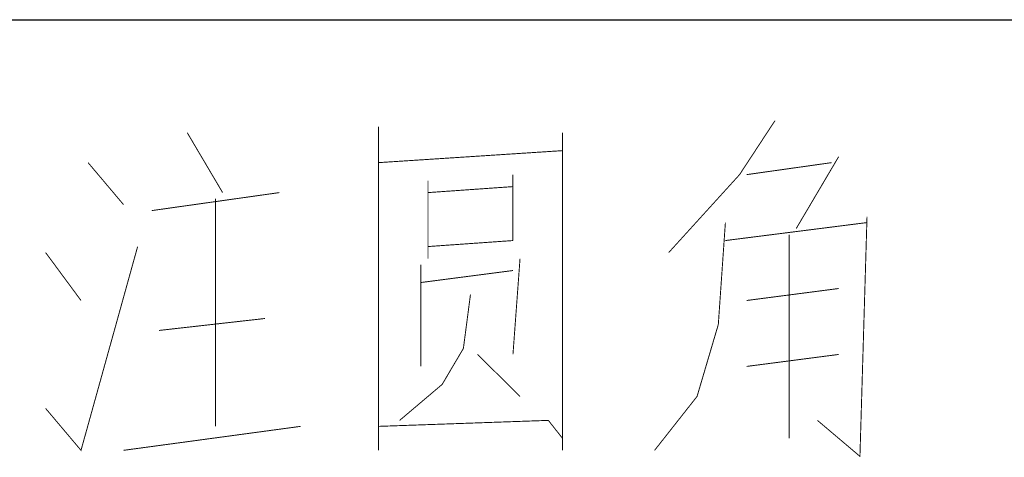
# Model space of a CAD drawing. Header units: millimetres. Extents: x 0 to 594, y 1 to 420.
# Tile 164 of 214: x 490.25 to 500.84, y 46.95 to 51.66. Entities that reach past the tile are written whole.
import ezdxf

# ---------------------------------------------------------------- set-up
doc = ezdxf.new("R2010")
doc.units = ezdxf.units.MM
doc.header["$LTSCALE"] = 32.67
doc.layers.add('61765N-2-A-2_DXF_FORMAT', color=7, linetype='CONTINUOUS')
doc.layers.add('DETAIL', color=7, linetype='CONTINUOUS')

msp = doc.modelspace()

# ---------------------------------------------------------------- linework, layer by layer
at = {"layer": '61765N-2-A-2_DXF_FORMAT', "color": 2, "linetype": 'Continuous'}
msp.add_line((409, 51.662), (515, 51.662), dxfattribs=at)
at = {"layer": 'DETAIL', "color": 2, "linetype": 'Continuous', "const_width": 0.01}
for points in [[(498.3762, 50.575), (497.9953, 49.9943), (497.2333, 49.1556)], [(492.0524, 50.4459), (492.4333, 49.8008)], [(494.1095, 50.5104), (494.1095, 47.0266)], [(496.0905, 50.4459), (496.0905, 47.0266)], [(494.1095, 50.1233), (496.0905, 50.2524)], [(490.9857, 50.1233), (491.3667, 49.6717)], [(498.0714, 49.9943), (498.9857, 50.1233)], [(499.0619, 50.1879), (498.6048, 49.4137)], [(494.6429, 49.9298), (494.6429, 49.0911)], [(495.5572, 49.9943), (495.5572, 49.2846)], [(491.6714, 49.6072), (493.0429, 49.8008)], [(494.6429, 49.8008), (495.5572, 49.8653)], [(492.3572, 49.7362), (492.3572, 47.2846)], [(497.8428, 49.4782), (497.7667, 48.3814), (497.5381, 47.6072), (497.0809, 47.0266)], [(497.8428, 49.2846), (499.3667, 49.4782)], [(499.3667, 49.5427), (499.2905, 46.962), (498.8333, 47.3491)], [(494.6429, 49.2201), (495.5572, 49.2846)], [(498.5286, 47.1556), (498.5286, 49.3491)], [(490.5286, 47.4782), (490.9095, 47.0266), (491.519, 49.2201)], [(490.5286, 49.1556), (490.9095, 48.6395)], [(495.6333, 49.0911), (495.5572, 48.0588)], [(494.5667, 49.0266), (494.5667, 47.9298)], [(494.5667, 48.833), (495.5572, 48.962)], [(498.0714, 48.6395), (499.0619, 48.7685)], [(495.1, 48.704), (495.0238, 48.1233)], [(491.7476, 48.3169), (492.8905, 48.4459)], [(495.0238, 48.1233), (494.7953, 47.7362), (494.3381, 47.3491)], [(495.1762, 48.0588), (495.6333, 47.6072)], [(499.0619, 48.0588), (498.0714, 47.9298)], [(493.2714, 47.2846), (491.3667, 47.0266)], [(494.1095, 47.2846), (495.9381, 47.3491), (496.0905, 47.1556)]]:
    msp.add_lwpolyline(points, dxfattribs=at)

doc.saveas('drawing.dxf')
